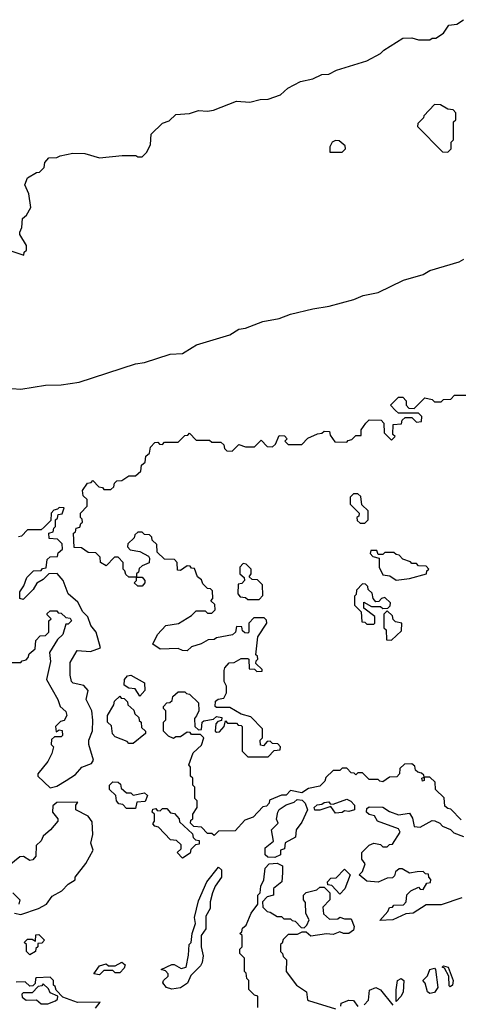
# Model space of a CAD drawing. Extents: x 2106670 to 2323771, y 35271 to 224896.
# Tile 21 of 256: x 2144100 to 2146056, y 43929 to 48310. Entities that reach past the tile are written whole.
import ezdxf

# ---------------------------------------------------------------- set-up
doc = ezdxf.new("R2010")
doc.units = 0

msp = doc.modelspace()

# ---------------------------------------------------------------- linework, layer by layer
at = {"layer": '0CON20XD'}
for points in [[(2144065, 47280), (2144118.3, 47261.7), (2144120, 47275), (2144130, 47285), (2144130, 47305), (2144100, 47355), (2144100, 47365), (2144110, 47385), (2144112.5, 47425), (2144130, 47440), (2144150, 47475), (2144140, 47535), (2144123.3, 47575), (2144135, 47606.7), (2144175, 47630), (2144188.3, 47631.7), (2144208.3, 47651.7), (2144212.5, 47675), (2144230, 47695), (2144265, 47696.7), (2144280, 47705), (2144335.8, 47715.8), (2144390, 47715), (2144455, 47695.5), (2144555.6, 47705.5), (2144616.4, 47706.4), (2144625, 47700), (2144645, 47700), (2144665, 47720), (2144682.5, 47755), (2144685, 47800), (2144735, 47850), (2144765, 47860), (2144795, 47887.5), (2144855, 47892.5), (2144895, 47906.2), (2144935, 47902.5), (2144963, 47907), (2145065, 47947.5), (2145123.6, 47943.6), (2145170, 47955), (2145205, 47956.2), (2145260, 47975), (2145292.5, 48005), (2145350, 48035), (2145405, 48046.7), (2145445, 48066.7), (2145475, 48067.5), (2145510, 48085), (2145645, 48127.5), (2145705, 48160), (2145720, 48175), (2145805, 48227.5), (2145845, 48230), (2145875, 48220), (2145925, 48220), (2145935, 48227.5), (2145951.7, 48228.3), (2145985, 48250), (2146010, 48285), (2146045, 48290), (2146075, 48310)], [(2146005, 47720), (2146020, 47735), (2146020, 47765), (2146030, 47775), (2146030, 47855), (2146040, 47865), (2146040, 47895), (2146028.3, 47908.3), (2146005, 47912.5), (2145971.7, 47931.7), (2145945, 47932.5), (2145897.5, 47882.5), (2145896.1, 47873.9), (2145871.7, 47848.3), (2145870, 47835), (2145981.7, 47721.7), (2146005, 47720)], [(2145535, 47720), (2145550, 47735), (2145548.3, 47748.3), (2145521.7, 47771.7), (2145505, 47772.5), (2145490, 47765), (2145480, 47745), (2145480, 47720), (2145535, 47720)], [(2144065, 46668.5), (2144105.6, 46665.6), (2144215, 46684.1), (2144285, 46685.4), (2144365, 46696.9), (2144615, 46779.2), (2144655, 46784.6), (2144768.8, 46821.2), (2144825, 46824.5), (2144867.7, 46852.2), (2144887, 46863), (2145035, 46907.5), (2145075, 46932.5), (2145105, 46936.9), (2145182.1, 46967.9), (2145255, 46980.5), (2145305, 46999.6), (2145405, 47023.8), (2145476.7, 47035), (2145586.2, 47065), (2145627.6, 47082.4), (2145695, 47095.6), (2145808.2, 47151.8), (2145895, 47175.8), (2145925, 47193.5), (2146055, 47233.1), (2146075.5, 47244.5)], [(2144858.3, 45878.3), (2144845, 45880), (2144815, 45860), (2144801.7, 45861.7), (2144800, 45895), (2144788.3, 45908.3), (2144745, 45910), (2144711.7, 45941.7), (2144710, 45975), (2144690, 45995), (2144688.3, 46008.3), (2144678.3, 46018.3), (2144655, 46020), (2144645, 46030), (2144625, 46030), (2144611.7, 46018.3), (2144610, 46005), (2144581.7, 45978.3), (2144580, 45965), (2144591.7, 45951.7), (2144635, 45943.3), (2144673, 45923), (2144677.5, 45915), (2144676.4, 45893.6), (2144645, 45880), (2144631.7, 45868.3), (2144628.3, 45851.7), (2144620, 45845), (2144620, 45830), (2144645, 45830), (2144657.5, 45815), (2144657.5, 45805), (2144645, 45790), (2144625, 45790), (2144610, 45805), (2144620, 45815), (2144620, 45830), (2144585, 45830), (2144571.7, 45841.7), (2144568.3, 45858.3), (2144560, 45865), (2144560, 45895), (2144538.3, 45918.3), (2144521.7, 45918.3), (2144485, 45880), (2144460, 45895), (2144458.3, 45918.3), (2144438.3, 45938.3), (2144405, 45940), (2144375, 45960), (2144341.7, 45961.7), (2144340, 46025), (2144348.3, 46031.7), (2144351.7, 46048.3), (2144368.3, 46051.7), (2144371.7, 46068.3), (2144380, 46075), (2144378.3, 46088.3), (2144370, 46095), (2144370, 46115), (2144400, 46145), (2144400, 46175), (2144381.7, 46191.7), (2144380, 46215), (2144401.7, 46248.3), (2144418.3, 46251.7), (2144425, 46260), (2144451.7, 46231.7), (2144468.3, 46228.3), (2144475, 46220), (2144505, 46220), (2144518.3, 46231.7), (2144521.7, 46248.3), (2144531.7, 46258.3), (2144555, 46260), (2144585, 46280), (2144615, 46280), (2144638.3, 46301.7), (2144641.7, 46328.3), (2144658.3, 46341.7), (2144661.7, 46368.3), (2144678.3, 46381.7), (2144681.7, 46408.3), (2144701.7, 46428.3), (2144715, 46430), (2144721.7, 46421.7), (2144735, 46420), (2144745, 46430), (2144805, 46430), (2144835, 46460), (2144848.3, 46461.7), (2144855, 46470), (2144885, 46440), (2144945, 46440), (2144955, 46430), (2144995, 46430), (2145008.3, 46418.3), (2145011.7, 46401.7), (2145021.7, 46391.7), (2145045, 46390), (2145075, 46420), (2145105, 46410), (2145145, 46410), (2145175, 46440), (2145201.7, 46411.7), (2145225, 46410), (2145238.3, 46421.7), (2145255, 46460), (2145278.3, 46458.3), (2145290, 46445), (2145280, 46435), (2145295, 46420), (2145355, 46420), (2145381.7, 46448.3), (2145425, 46467.5), (2145445, 46470), (2145455, 46480), (2145478.3, 46478.3), (2145481.7, 46461.7), (2145501.7, 46431.7), (2145555, 46430), (2145561.7, 46438.3), (2145578.3, 46441.7), (2145595, 46460), (2145620, 46460), (2145620, 46485), (2145640, 46515), (2145655, 46530), (2145708.3, 46528.3), (2145720, 46515), (2145721.7, 46471.7), (2145755, 46440), (2145770, 46455), (2145760, 46465), (2145761.7, 46508.3), (2145798.3, 46511.7), (2145801.7, 46528.3), (2145815, 46540), (2145845, 46540), (2145865, 46520), (2145888.3, 46521.7), (2145890, 46545), (2145875, 46560), (2145785, 46560), (2145771.7, 46571.7), (2145750, 46595), (2145785, 46630), (2145805, 46630), (2145820, 46615), (2145820, 46595), (2145831.7, 46581.7), (2145855, 46580), (2145903, 46627), (2145935, 46620), (2145945, 46610), (2145975, 46610), (2145985, 46620), (2146018.3, 46621.7), (2146035, 46640), (2146085, 46640)], [(2145635, 46070), (2145650, 46085), (2145650, 46125), (2145621.7, 46151.7), (2145618.3, 46188.3), (2145605, 46200), (2145585, 46200), (2145570, 46185), (2145570, 46155), (2145610, 46115), (2145608.3, 46101.7), (2145600, 46095), (2145601.7, 46081.7), (2145615, 46070), (2145635, 46070)], [(2144065, 45450), (2144105, 45450), (2144111.7, 45458.3), (2144128.3, 45461.7), (2144138.3, 45471.7), (2144141.7, 45488.3), (2144168.3, 45511.7), (2144171.7, 45548.3), (2144191.7, 45568.3), (2144215, 45570), (2144230, 45585), (2144230, 45635), (2144240, 45645), (2144221.7, 45661.7), (2144221.7, 45668.3), (2144235, 45680), (2144265, 45680), (2144271.7, 45671.7), (2144285, 45670), (2144305, 45650), (2144325, 45647.5), (2144330, 45635), (2144315, 45620), (2144305, 45620), (2144292.5, 45575), (2144268, 45552), (2144232.5, 45495), (2144236.7, 45455), (2144220, 45375), (2144270, 45285), (2144280, 45255), (2144305, 45232.5), (2144310, 45215), (2144298.3, 45191.7), (2144281.7, 45188.3), (2144260, 45165), (2144261.7, 45141.7), (2144275, 45150), (2144288.3, 45148.3), (2144290, 45125), (2144285, 45120), (2144255, 45120), (2144241.7, 45108.3), (2144240, 45085), (2144250, 45075), (2144242.5, 45045), (2144225, 45010), (2144180, 44955), (2144180, 44945), (2144235, 44892.5), (2144265, 44900), (2144307.5, 44925), (2144347.7, 44952.3), (2144376.2, 44985), (2144419.7, 45000.3), (2144428.8, 45015), (2144407.5, 45085), (2144407.5, 45105), (2144423.4, 45146.6), (2144425.9, 45194.1), (2144421.4, 45235), (2144396, 45285), (2144404.2, 45325), (2144385, 45348), (2144338, 45358), (2144331.2, 45365), (2144324.3, 45394.3), (2144325, 45450), (2144355, 45503.3), (2144415, 45499.4), (2144460, 45515), (2144440, 45585), (2144415.8, 45615), (2144403.1, 45653.1), (2144381.2, 45675), (2144358.8, 45718.8), (2144315.9, 45755.9), (2144293.3, 45815), (2144266.1, 45846.1), (2144230, 45845), (2144205, 45820), (2144176.7, 45803.3), (2144160, 45775), (2144115, 45730), (2144100, 45735), (2144100, 45765), (2144118.3, 45791.7), (2144131.7, 45828.3), (2144161.7, 45858.3), (2144195, 45860), (2144201.7, 45868.3), (2144218.3, 45871.7), (2144221.7, 45908.3), (2144235, 45920), (2144268.3, 45921.7), (2144271.7, 45938.3), (2144290, 45955), (2144288.3, 45978.3), (2144268.3, 45998.3), (2144231.7, 46001.7), (2144230, 46025), (2144248.3, 46031.7), (2144251.7, 46048.3), (2144260, 46055), (2144260, 46085), (2144268.3, 46091.7), (2144271.7, 46108.3), (2144288.3, 46111.7), (2144298.3, 46138.3), (2144275, 46140), (2144268.3, 46131.7), (2144251.7, 46128.3), (2144240, 46115), (2144238.3, 46081.7), (2144208.3, 46051.7), (2144195, 46040), (2144135, 46040), (2144108.3, 46011.7), (2144095, 46010)], [(2145775, 45816.7), (2145835, 45823.3), (2145910, 45845), (2145911.7, 45858.3), (2145920, 45865), (2145908.3, 45878.3), (2145875, 45880), (2145865, 45890), (2145845, 45890), (2145838.3, 45898.3), (2145805, 45910), (2145788.3, 45928.3), (2145775, 45930), (2145765, 45940), (2145725, 45940), (2145715, 45930), (2145695, 45930), (2145688.3, 45948.3), (2145661.7, 45948.3), (2145660, 45935), (2145671.7, 45921.7), (2145700, 45915), (2145700, 45875), (2145715, 45840), (2145746.4, 45836.4), (2145775, 45816.7)], [(2146065, 44750), (2146018.3, 44798.3), (2146005, 44800), (2145991.7, 44811.7), (2145988.3, 44848.3), (2145950, 44885), (2145948.3, 44918.3), (2145925, 44940), (2145900, 44940), (2145900, 44925), (2145891.7, 44921.7), (2145890, 44935), (2145900, 44940), (2145898.3, 44948.3), (2145888.3, 44958.3), (2145871.7, 44961.7), (2145861.7, 44971.7), (2145858.3, 44988.3), (2145845, 45000), (2145811.7, 44998.3), (2145791.7, 44978.3), (2145790, 44955), (2145778.3, 44941.7), (2145745, 44940), (2145715, 44920), (2145701.7, 44921.7), (2145695, 44930), (2145655, 44930), (2145625, 44960), (2145605, 44960), (2145595, 44950), (2145588.3, 44958.3), (2145575, 44960), (2145555, 44980), (2145535, 44980), (2145525, 44970), (2145495, 44970), (2145461.7, 44938.3), (2145458.3, 44921.7), (2145435, 44900), (2145385, 44890), (2145355, 44870), (2145305, 44880), (2145285, 44860), (2145265, 44860), (2145211.7, 44838.3), (2145210, 44825), (2145198.3, 44811.7), (2145181.7, 44808.3), (2145138.3, 44761.7), (2145101.7, 44748.3), (2145058.3, 44701.7), (2144985, 44700), (2144965, 44680), (2144955, 44690), (2144935, 44690), (2144908.3, 44718.3), (2144875, 44720), (2144860, 44735), (2144861.7, 44748.3), (2144870, 44755), (2144870, 44775), (2144890, 44805), (2144890, 44835), (2144880, 44845), (2144880, 44895), (2144870, 44905), (2144870, 44935), (2144860, 44945), (2144860, 44985), (2144852.5, 44995), (2144871.7, 45048.3), (2144908.3, 45081.7), (2144920, 45115), (2144905, 45130), (2144865, 45130), (2144858.3, 45138.3), (2144845, 45140), (2144815, 45120), (2144795, 45120), (2144785, 45112.5), (2144761.7, 45121.7), (2144740, 45145), (2144740, 45185), (2144750, 45195), (2144750, 45235), (2144740, 45245), (2144740, 45255), (2144755, 45270), (2144768.3, 45271.7), (2144778.3, 45281.7), (2144781.7, 45298.3), (2144805, 45320), (2144835, 45320), (2144841.7, 45311.7), (2144855, 45310), (2144895, 45270), (2144897.5, 45235), (2144886.4, 45213.6), (2144878.3, 45201.7), (2144880, 45165), (2144895, 45150), (2144908.3, 45151.7), (2144912.5, 45185), (2144919.3, 45190.7), (2144961.7, 45198.3), (2144975, 45210), (2145000, 45205), (2144998.3, 45191.7), (2144981.7, 45188.3), (2144973.3, 45176.7), (2144970, 45145), (2144975, 45140), (2144988.3, 45141.7), (2145010, 45165), (2145015, 45190), (2145025, 45180), (2145065, 45180), (2145071.7, 45171.7), (2145085, 45170), (2145090, 45165), (2145090, 45055), (2145115, 45030), (2145205, 45030), (2145231.7, 45058.3), (2145258.3, 45061.7), (2145260, 45075), (2145248.3, 45088.3), (2145225, 45090), (2145215, 45100), (2145201.7, 45098.3), (2145185, 45080), (2145171.7, 45081.7), (2145170, 45105), (2145180, 45115), (2145180, 45155), (2145128.3, 45208.3), (2145085, 45220), (2145035, 45250), (2144975, 45250), (2144970, 45255), (2144971.7, 45278.3), (2144983, 45287), (2145008.3, 45291.7), (2145020, 45315), (2145020, 45345), (2145010, 45365), (2145010, 45415), (2145013, 45427), (2145031.7, 45448.3), (2145055, 45450), (2145085, 45467.5), (2145115, 45467.5), (2145120, 45465), (2145121.7, 45421.7), (2145145, 45420), (2145155, 45410), (2145178.3, 45411.7), (2145178.3, 45418.3), (2145150, 45445), (2145151.7, 45458.3), (2145160, 45465), (2145158.3, 45478.3), (2145150, 45485), (2145160, 45565), (2145200, 45625), (2145198.3, 45638.3), (2145188.3, 45648.3), (2145141.7, 45648.3), (2145120, 45625), (2145120, 45585), (2145115, 45580), (2145101.7, 45581.7), (2145091.7, 45591.7), (2145088.3, 45608.3), (2145065, 45610), (2145060, 45585), (2145047, 45573), (2144975, 45560), (2144965, 45552.5), (2144938.3, 45551.7), (2144907, 45533), (2144865, 45520), (2144845, 45502.5), (2144825, 45503.3), (2144805, 45512.5), (2144725, 45510), (2144691.7, 45531.7), (2144712.5, 45575), (2144750, 45615), (2144807, 45623), (2144865, 45660), (2144885, 45680), (2144925, 45680), (2144935, 45670), (2144955, 45670), (2144970, 45685), (2144968.3, 45708.3), (2144950, 45725), (2144960, 45735), (2144958.3, 45768.3), (2144948.3, 45778.3), (2144935, 45780), (2144915, 45800), (2144908.3, 45818.3), (2144891.7, 45831.7), (2144878.3, 45868.3), (2144865, 45870), (2144858.3, 45878.3)], [(2145165, 45730), (2145181.7, 45748.3), (2145180, 45795), (2145158.3, 45818.3), (2145135, 45820), (2145121.7, 45831.7), (2145130, 45845), (2145130, 45865), (2145108.3, 45888.3), (2145095, 45890), (2145080, 45875), (2145080, 45845), (2145098.3, 45828.3), (2145100, 45815), (2145088.3, 45801.7), (2145071.7, 45798.3), (2145070, 45755), (2145081.7, 45741.7), (2145105, 45740), (2145115, 45730), (2145165, 45730)], [(2145675, 45620), (2145680, 45625), (2145680, 45655), (2145631.7, 45691.7), (2145631.7, 45718.3), (2145665, 45700), (2145705, 45700), (2145715, 45690), (2145738.3, 45691.7), (2145748.3, 45701.7), (2145750, 45715), (2145725, 45740), (2145710, 45735), (2145698.3, 45721.7), (2145685, 45720), (2145672.5, 45735), (2145668.3, 45758.3), (2145650, 45775), (2145648.3, 45788.3), (2145638.3, 45798.3), (2145625, 45800), (2145598.3, 45771.7), (2145597, 45753), (2145590, 45745), (2145590, 45705), (2145620, 45675), (2145621.7, 45631.7), (2145635, 45630), (2145645, 45620), (2145675, 45620)], [(2145755, 45550), (2145798.3, 45591.7), (2145800, 45625), (2145771.7, 45631.7), (2145761.7, 45641.7), (2145758.3, 45658.3), (2145735, 45680), (2145720, 45665), (2145720, 45605), (2145730, 45595), (2145731.7, 45551.7), (2145755, 45550)], [(2144635, 45300), (2144613.6, 45333.6), (2144585, 45336.7), (2144565, 45350), (2144566.7, 45375), (2144579.3, 45390.7), (2144595, 45393.3), (2144655, 45360), (2144656.7, 45325), (2144635, 45300)], [(2144605, 45090), (2144585, 45090), (2144578.3, 45098.3), (2144525, 45120), (2144513, 45133), (2144508.3, 45168.3), (2144490, 45185), (2144490, 45215), (2144518.3, 45261.7), (2144521.7, 45278.3), (2144545, 45300), (2144551.7, 45291.7), (2144565, 45290), (2144580, 45275), (2144581.7, 45261.7), (2144608.3, 45238.3), (2144611.7, 45221.7), (2144630, 45205), (2144631.7, 45191.7), (2144640, 45185), (2144641.7, 45161.7), (2144660, 45145), (2144660, 45135), (2144605, 45090)], [(2144615, 44800), (2144575, 44800), (2144558.3, 44818.3), (2144541.7, 44821.7), (2144530, 44835), (2144528.3, 44858.3), (2144500, 44885), (2144500, 44905), (2144515, 44920), (2144538.3, 44918.3), (2144548.3, 44908.3), (2144551.7, 44891.7), (2144575, 44870), (2144595, 44870), (2144605, 44860), (2144655, 44870), (2144668.3, 44858.3), (2144658.3, 44831.7), (2144621.7, 44828.3), (2144615, 44800)], [(2144077.5, 44335), (2144105, 44329.2), (2144183.9, 44356.1), (2144220, 44375), (2144245, 44410), (2144287.5, 44435), (2144315, 44463.3), (2144346.1, 44483.9), (2144347.5, 44495), (2144394, 44556), (2144426.2, 44615), (2144416.1, 44646.1), (2144425.7, 44685), (2144421.9, 44741.9), (2144405, 44766.7), (2144350, 44795), (2144350, 44815), (2144358.3, 44828.3), (2144265, 44827.5), (2144247, 44813), (2144246.7, 44785), (2144270, 44755), (2144270, 44745), (2144237.5, 44705), (2144205, 44677.5), (2144195, 44657.5), (2144173.9, 44636.1), (2144171.7, 44588.3), (2144158.3, 44571.7), (2144145, 44570), (2144116.4, 44586.4), (2144100, 44585), (2144052.5, 44547.5)], [(2145235, 44582.5), (2145203.6, 44583.6), (2145192.5, 44595), (2145192.5, 44625), (2145230, 44655), (2145220, 44705), (2145250, 44735), (2145242.5, 44752.5), (2145248.8, 44785), (2145254.3, 44795.7), (2145285, 44816.7), (2145321.7, 44828.3), (2145335, 44840), (2145357, 44837), (2145370, 44825), (2145380, 44795), (2145355, 44740), (2145330, 44705), (2145327, 44673), (2145281.7, 44648.3), (2145278.3, 44621.7), (2145260, 44615), (2145260, 44595), (2145235, 44582.5)], [(2145505, 44780), (2145485, 44810), (2145435, 44792.5), (2145413, 44793), (2145410, 44805), (2145423, 44817), (2145445, 44820), (2145455, 44827.5), (2145475, 44830), (2145481.7, 44821.7), (2145495, 44820), (2145555, 44842.5), (2145573.3, 44833.3), (2145590, 44815), (2145590, 44795), (2145565, 44787.5), (2145545, 44790), (2145535, 44782.5), (2145505, 44780)], [(2144825, 44580), (2144800, 44605), (2144818.3, 44621.7), (2144818.3, 44638.3), (2144798.3, 44658.3), (2144771.7, 44661.7), (2144718.3, 44718.3), (2144701.7, 44721.7), (2144691.7, 44731.7), (2144700, 44745), (2144700, 44775), (2144690, 44785), (2144691.7, 44798.3), (2144705, 44800), (2144711.7, 44791.7), (2144725, 44790), (2144735, 44800), (2144755, 44800), (2144771.7, 44781.7), (2144788.3, 44778.3), (2144810, 44755), (2144811.7, 44741.7), (2144868.3, 44688.3), (2144871.7, 44671.7), (2144881.7, 44661.7), (2144898.3, 44658.3), (2144898.3, 44641.7), (2144881.7, 44638.3), (2144861.7, 44618.3), (2144858.3, 44601.7), (2144825, 44580)], [(2146066.9, 44403.1), (2145975, 44372.5), (2145908.3, 44371.7), (2145850, 44335), (2145818.3, 44331.7), (2145760, 44305), (2145703, 44303), (2145738.3, 44341.7), (2145745, 44360), (2145758.3, 44361.7), (2145765, 44370), (2145808.3, 44371.7), (2145820, 44385), (2145823, 44417), (2145840, 44435), (2145875, 44450), (2145881.7, 44441.7), (2145895, 44440), (2145911.7, 44468.3), (2145928.3, 44471.7), (2145930, 44485), (2145920, 44495), (2145918.3, 44508.3), (2145905, 44510), (2145895, 44520), (2145868.3, 44518.3), (2145835, 44512.5), (2145801.7, 44531.7), (2145788.3, 44531.7), (2145771.7, 44518.3), (2145768.3, 44501.7), (2145758.3, 44491.7), (2145735, 44490), (2145695, 44473.3), (2145645, 44477.5), (2145610, 44505), (2145625, 44520), (2145637.5, 44555), (2145622.5, 44575), (2145622.5, 44605), (2145655, 44637.5), (2145675, 44646.7), (2145705, 44640), (2145715, 44630), (2145735, 44630), (2145745, 44640), (2145758.3, 44641.7), (2145792.5, 44695), (2145785, 44710), (2145692.5, 44745), (2145678.3, 44768.3), (2145655, 44773.3), (2145642.5, 44785), (2145645, 44800), (2145655, 44807.5), (2145715, 44806.7), (2145745, 44787.5), (2145785, 44772.5), (2145835, 44780), (2145847, 44757), (2145855, 44720), (2145881.7, 44718.3), (2145935, 44746.7), (2145946.4, 44746.4), (2145970, 44735), (2145981.7, 44721.7), (2146017, 44707), (2146031.7, 44691.7), (2146075, 44676.7)], [(2145160, 43915), (2145160, 43965), (2145145, 43970), (2145120, 43995), (2145120, 44035), (2145110, 44045), (2145108.3, 44068.3), (2145100, 44075), (2145100, 44135), (2145080, 44155), (2145080, 44175), (2145090, 44185), (2145090, 44235), (2145080, 44245), (2145088.3, 44251.7), (2145091.7, 44268.3), (2145108.3, 44281.7), (2145130, 44335), (2145160, 44375), (2145160, 44415), (2145170, 44425), (2145172.5, 44455), (2145187, 44483), (2145192.5, 44535), (2145210, 44555), (2145245, 44557.5), (2145270, 44545), (2145270, 44515), (2145266.7, 44475), (2145230, 44445), (2145230, 44415), (2145201.7, 44408.3), (2145180, 44385), (2145181.7, 44361.7), (2145201.7, 44341.7), (2145215, 44340), (2145245, 44320), (2145265, 44320), (2145275, 44310), (2145305, 44310), (2145311.7, 44301.7), (2145325, 44300), (2145351.7, 44271.7), (2145365, 44270), (2145378.3, 44281.7), (2145387.5, 44305), (2145373.6, 44333.6), (2145371.7, 44381.7), (2145362.5, 44395), (2145362.5, 44415), (2145375, 44427.5), (2145421.7, 44438.3), (2145435, 44450), (2145455, 44450), (2145480, 44425), (2145480, 44395), (2145448.3, 44361.7), (2145451.7, 44331.7), (2145478.3, 44308.3), (2145515, 44310), (2145525, 44317.5), (2145545, 44310), (2145575, 44310), (2145587.5, 44275), (2145585, 44260), (2145565, 44244), (2145540, 44245), (2145525, 44252.5), (2145495, 44240), (2145465, 44242.5), (2145395, 44232.5), (2145375, 44250), (2145355, 44250), (2145335, 44240), (2145295, 44240), (2145271.7, 44218.3), (2145268.3, 44201.7), (2145260, 44195), (2145260, 44165), (2145270, 44155), (2145271.7, 44141.7), (2145287.5, 44127.5), (2145286.2, 44075), (2145331.9, 44015), (2145375.4, 43985), (2145380, 43950), (2145385.7, 43945.7), (2145505, 43910)], [(2144776.4, 43996.4), (2144753.3, 44005), (2144737.5, 44025), (2144740, 44035), (2144760, 44055), (2144760, 44065), (2144748.3, 44078.3), (2144730, 44085), (2144777, 44107), (2144787, 44107), (2144818.3, 44088.3), (2144840, 44095), (2144851.7, 44148.3), (2144853.8, 44195), (2144862.5, 44205), (2144866.7, 44245), (2144881.7, 44288.3), (2144877.5, 44315), (2144895, 44390), (2144932.5, 44475), (2144985, 44540), (2144997.5, 44527.5), (2144997.5, 44495), (2144970, 44455), (2144957.5, 44425), (2144947.5, 44385), (2144947.5, 44355), (2144928.3, 44321.7), (2144927.5, 44265), (2144907.5, 44235), (2144907.5, 44185), (2144916.7, 44145), (2144912.5, 44115), (2144905, 44100), (2144861.7, 44058.3), (2144846.4, 44023.6), (2144815, 44003.3), (2144776.4, 43996.4)], [(2145525, 44420), (2145488.3, 44458.3), (2145471.7, 44461.7), (2145470, 44475), (2145485, 44490), (2145508.3, 44491.7), (2145545, 44530), (2145570, 44505), (2145547, 44443), (2145525, 44420)], [(2144070, 44425), (2144100, 44395), (2144096.2, 44375)], [(2144145, 44150), (2144130, 44165), (2144130, 44195), (2144120, 44205), (2144135, 44220), (2144155, 44220), (2144170, 44210), (2144171.7, 44238.3), (2144185, 44240), (2144210, 44215), (2144198.3, 44201.7), (2144180, 44200), (2144180, 44185), (2144171.7, 44178.3), (2144170, 44165), (2144145, 44150)], [(2144455, 44060), (2144430, 44065), (2144455, 44100), (2144485, 44110), (2144495, 44100), (2144525, 44100), (2144555, 44117.5), (2144570, 44105), (2144565, 44090), (2144545, 44070), (2144525, 44070), (2144515, 44080), (2144475, 44080), (2144455, 44060)], [(2145925, 43977.5), (2145915, 43984.3), (2145903.8, 44023.8), (2145893.3, 44035), (2145913.8, 44056.2), (2145924.2, 44085), (2145945, 44090), (2145950, 44085), (2145960, 44005), (2145945, 43982.7), (2145925, 43977.5)], [(2146015, 44007.5), (2146011.2, 44011.2), (2146010, 44055), (2145990, 44090), (2145980, 44095), (2145985, 44100), (2146006.2, 44095), (2146028.8, 44035), (2146025, 44014.2), (2146015, 44007.5)], [(2144437, 43913), (2144458.3, 43938.3), (2144357, 43937), (2144291.7, 43961.7), (2144261.7, 43991.7), (2144258.3, 44008.3), (2144250, 44015), (2144250, 44035), (2144235, 44050), (2144175, 44047.5), (2144170, 44045), (2144168.3, 44021.7), (2144158.3, 44011.7), (2144145, 44010), (2144125, 44030), (2144085, 44027.5)], [(2145775, 43942.5), (2145774.5, 43994.5), (2145781.4, 44035), (2145797.5, 44045), (2145808.8, 44035), (2145806.4, 43983.6), (2145796.4, 43963.6), (2145775, 43942.5)], [(2144225, 43932), (2144260, 43945), (2144268.3, 43951.7), (2144270, 43965), (2144235, 43980), (2144228.3, 43998.3), (2144205, 44020), (2144198.3, 44011.7), (2144181.7, 44008.3), (2144155, 43980), (2144115, 43980), (2144110, 43975), (2144111.7, 43961.7), (2144128.3, 43948.3), (2144175, 43950), (2144195, 43932), (2144225, 43932)], [(2145632.5, 43927.5), (2145651.7, 43948.3), (2145657.1, 43992.9), (2145685, 44004.5), (2145705, 43994.3), (2145760, 43925)], [(2145528.3, 43921.7), (2145530, 43935), (2145565, 43947.5), (2145585, 43946.7), (2145605, 43920)]]:
    msp.add_lwpolyline(points, dxfattribs=at)

doc.saveas('drawing.dxf')
